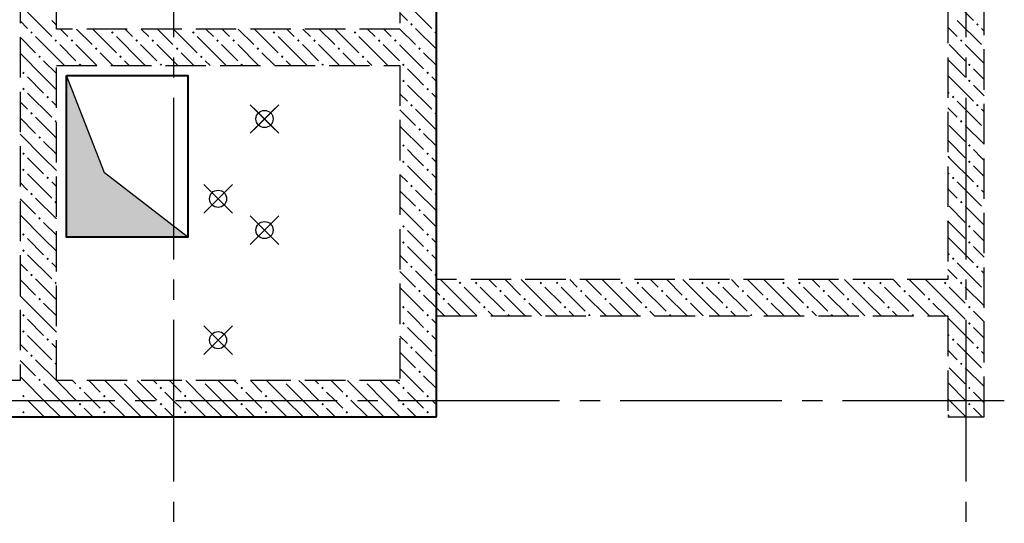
# Model space of a CAD drawing. Header units: millimetres. Extents: x 40580 to 1167576, y -220995 to 81020.
# Tile 79 of 256: x 329457 to 334328, y -111025 to -108532. Entities that reach past the tile are written whole.
import ezdxf

# ---------------------------------------------------------------- set-up
doc = ezdxf.new("R2010")
doc.units = ezdxf.units.MM
for name, pattern in [('______2', [270, 200, -70]), ('______5', [1100, 800, -100, 100, -100]), ('CENTER', [2, 1.25, -0.25, 0.25, -0.25])]:
    doc.linetypes.add(name, pattern=pattern)
doc.layers.add('ЖБ Стена верхний уровень', color=7, linetype='______2', true_color=0x656565)
for name, color, linetype, lineweight in [('ОСИ', 7, 'CENTER', 15), ('Основная', 7, 'Continuous', 40), ('Примечания', 7, 'Continuous', 13), ('Размерная линия_ общее', 7, 'Continuous', 25)]:
    doc.layers.add(name, color=color, linetype=linetype, lineweight=lineweight)
doc.layers.add('Тонкие', color=7, linetype='Continuous')
doc.layers.add('ФВ-2', color=7, linetype='Continuous')

msp = doc.modelspace()

# ---------------------------------------------------------------- hatches: boundary and pattern name
at = {"layer": 'ЖБ Стена верхний уровень', "linetype": 'Continuous', "lineweight": -3, "transparency": 33554687}
for points in [[(331388.7396241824, -108555.3073835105), (331395.239868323, -108548.8010358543), (331401.7462159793, -108555.3073835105), (331395.239868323, -108561.8076276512)], [(334188.7396241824, -108555.3073835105), (334195.2459718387, -108548.8010358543), (334201.7462159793, -108555.3073835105), (334195.2459718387, -108561.8076276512)], [(329508.7408448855, -108595.3098249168), (329515.2471925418, -108588.8034772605), (329521.7474366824, -108595.3098249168), (329515.2471925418, -108601.7978620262)], [(329628.7420655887, -108635.3000592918), (329635.2484132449, -108628.7998151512), (329638.2940675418, -108631.845469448), (329638.2940675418, -108638.7578928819), (329635.2484132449, -108641.806406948)], [(329638.2940675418, -108631.845469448), (329641.7486573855, -108635.3000592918), (329638.2940675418, -108638.7578928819)], [(329708.7408448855, -108635.3000592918), (329715.2471925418, -108628.7998151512), (329721.7474366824, -108635.3000592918), (329715.2471925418, -108641.806406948)], [(329908.7408448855, -108595.3098249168), (329915.2471925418, -108588.8034772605), (329921.7474366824, -108595.3098249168), (329915.2471925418, -108601.7978620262)], [(330028.7420655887, -108635.3000592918), (330035.2484132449, -108628.7998151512), (330041.7486573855, -108635.3000592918), (330035.2484132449, -108641.806406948)], [(330108.7408448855, -108635.3000592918), (330115.2471925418, -108628.7998151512), (330121.7474366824, -108635.3000592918), (330115.2471925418, -108641.806406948)], [(330308.7408448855, -108595.3098249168), (330315.2471925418, -108588.8034772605), (330321.7474366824, -108595.3098249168), (330315.2471925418, -108601.7978620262)], [(330428.7420655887, -108635.3000592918), (330435.2484132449, -108628.7998151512), (330441.7486573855, -108635.3000592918), (330435.2484132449, -108641.806406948)], [(330508.7408448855, -108635.3000592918), (330515.2471925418, -108628.7998151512), (330521.7474366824, -108635.3000592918), (330515.2471925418, -108641.806406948)], [(330708.7408448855, -108595.3098249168), (330715.2471925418, -108588.8034772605), (330721.7474366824, -108595.3098249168), (330715.2471925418, -108601.7978620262)], [(330828.7420655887, -108635.3000592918), (330835.2484132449, -108628.7998151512), (330841.7486573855, -108635.3000592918), (330835.2484132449, -108641.806406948)], [(330908.7408448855, -108635.3000592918), (330915.2471925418, -108628.7998151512), (330921.7474366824, -108635.3000592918), (330915.2471925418, -108641.806406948)], [(331108.7408448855, -108595.3098249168), (331115.2471925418, -108588.8034772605), (331121.7474366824, -108595.3098249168), (331115.2471925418, -108601.7978620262)], [(331228.7420655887, -108635.3000592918), (331235.2484132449, -108628.7998151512), (331241.7486573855, -108635.3000592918), (331235.2484132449, -108641.806406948)], [(331308.7408448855, -108635.3000592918), (331315.2471925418, -108628.7998151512), (331321.7474366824, -108635.3000592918), (331315.2471925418, -108641.806406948)], [(331508.7408448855, -108595.3098249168), (331515.2471925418, -108588.8034772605), (331518.2928468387, -108591.8519913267), (331518.2928468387, -108598.7579272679), (331515.2471925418, -108601.7978620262)], [(334108.7408448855, -108635.3000592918), (334115.2471925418, -108628.7998151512), (334121.7474366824, -108635.3000592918), (334115.2471925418, -108641.806406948)], [(329828.7420655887, -108675.3086042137), (329835.2484132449, -108668.8022565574), (329841.7486573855, -108675.3086042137), (329835.2484132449, -108681.8088483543)], [(330228.7420655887, -108675.3086042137), (330235.2484132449, -108668.8022565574), (330241.7486573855, -108675.3086042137), (330235.2484132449, -108681.8088483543)], [(330628.7420655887, -108675.3086042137), (330635.2484132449, -108668.8022565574), (330641.7486573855, -108675.3086042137), (330635.2484132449, -108681.8088483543)], [(331028.7420655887, -108675.3086042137), (331035.2484132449, -108668.8022565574), (331041.7486573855, -108675.3086042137), (331035.2484132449, -108681.8088483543)], [(331428.7420655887, -108675.3086042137), (331435.2484132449, -108668.8022565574), (331441.7486573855, -108675.3086042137), (331435.2484132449, -108681.8088483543)], [(329548.7493898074, -108715.2988385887), (329555.249633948, -108708.8108014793), (329561.7376710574, -108715.2988385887), (329555.249633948, -108721.8051862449)], [(329948.7493898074, -108715.2988385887), (329955.249633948, -108708.8108014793), (329961.7376710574, -108715.2988385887), (329955.249633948, -108721.8051862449)], [(330348.7493898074, -108715.2988385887), (330355.249633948, -108708.8108014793), (330361.7376710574, -108715.2988385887), (330355.249633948, -108721.8051862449)], [(330748.7493898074, -108715.2988385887), (330755.249633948, -108708.8108014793), (330761.7376710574, -108715.2988385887), (330755.249633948, -108721.8051862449)], [(331148.7493898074, -108715.2988385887), (331155.249633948, -108708.8108014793), (331161.743774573, -108715.2988385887), (331155.249633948, -108721.8051862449)], [(329748.7493898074, -108755.3073835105), (329755.249633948, -108748.8010358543), (329761.7376710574, -108755.3073835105), (329758.6124475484, -108758.4384870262), (329751.880493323, -108758.4384870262)], [(330148.7493898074, -108755.3073835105), (330155.249633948, -108748.8010358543), (330161.7376710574, -108755.3073835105), (330158.6124475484, -108758.4384870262), (330151.880493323, -108758.4384870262)], [(330548.7493898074, -108755.3073835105), (330555.249633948, -108748.8010358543), (330561.7376710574, -108755.3073835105), (330558.6124475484, -108758.4384870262), (330551.880493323, -108758.4384870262)], [(330948.7493898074, -108755.3073835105), (330955.249633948, -108748.8010358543), (330961.743774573, -108755.3073835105), (330958.6156110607, -108758.4384870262), (330951.880493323, -108758.4384870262)], [(331348.7493898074, -108755.3073835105), (331355.249633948, -108748.8010358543), (331361.743774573, -108755.3073835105), (331355.249633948, -108761.8076276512)], [(334148.7493898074, -108755.3073835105), (334155.249633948, -108748.8010358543), (334161.743774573, -108755.3073835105), (334155.249633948, -108761.8076276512)], [(329468.7506105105, -108795.3098249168), (329475.2386476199, -108788.8034772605), (329481.7449952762, -108795.3098249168), (329475.2386476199, -108801.7978620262)], [(331348.7493898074, -108835.3000592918), (331355.249633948, -108828.7998151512), (331361.743774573, -108835.3000592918), (331355.249633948, -108841.806406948)], [(331468.7506105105, -108795.3098249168), (331475.2386476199, -108788.8034772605), (331481.7449952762, -108795.3098249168), (331475.2386476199, -108801.7978620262)], [(334148.7493898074, -108835.3000592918), (334155.249633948, -108828.7998151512), (334161.743774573, -108835.3000592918), (334155.249633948, -108841.806406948)], [(329468.7506105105, -108875.3086042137), (329475.2386476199, -108868.8022565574), (329481.7449952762, -108875.3086042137), (329475.2386476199, -108881.8088483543)], [(331468.7506105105, -108875.3086042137), (331475.2386476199, -108868.8022565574), (331481.7449952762, -108875.3086042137), (331475.2386476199, -108881.8088483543)], [(329588.7396241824, -108915.2988385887), (329595.239868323, -108908.8108014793), (329601.7462159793, -108915.2988385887), (329595.239868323, -108921.8051862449)], [(334068.7384034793, -108915.2988385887), (334075.2386476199, -108908.8108014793), (334081.7449952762, -108915.2988385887), (334075.2386476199, -108921.8051862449)], [(331388.7396241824, -108955.3073835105), (331395.239868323, -108948.8010358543), (331401.7462159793, -108955.3073835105), (331395.239868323, -108961.8076276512)], [(334188.7396241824, -108955.3073835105), (334195.2459718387, -108948.8010358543), (334201.7462159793, -108955.3073835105), (334195.2459718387, -108961.8076276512)], [(329508.7408448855, -108995.3098249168), (329515.2471925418, -108988.8034772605), (329521.7474366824, -108995.3098249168), (329515.2471925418, -109001.7978620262)], [(331508.7408448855, -108995.3098249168), (331515.2471925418, -108988.8034772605), (331518.2928468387, -108991.8519913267), (331518.2928468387, -108998.7579272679), (331515.2471925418, -109001.7978620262)], [(329628.7420655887, -109035.3000592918), (329635.2484132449, -109028.7998151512), (329638.2940675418, -109031.845469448), (329638.2940675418, -109038.7578928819), (329635.2484132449, -109041.806406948)], [(331428.7420655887, -109075.3086042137), (331435.2484132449, -109068.8022565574), (331441.7486573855, -109075.3086042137), (331435.2484132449, -109081.8088483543)], [(334108.7408448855, -109035.3000592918), (334115.2471925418, -109028.7998151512), (334121.7474366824, -109035.3000592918), (334115.2471925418, -109041.806406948)], [(329548.7493898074, -109115.2988385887), (329555.249633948, -109108.8108014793), (329561.7376710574, -109115.2988385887), (329555.249633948, -109121.8051862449)], [(331348.7493898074, -109155.3073835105), (331355.249633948, -109148.8010358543), (331361.743774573, -109155.3073835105), (331355.249633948, -109161.8076276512)], [(334148.7493898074, -109155.3073835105), (334155.249633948, -109148.8010358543), (334161.743774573, -109155.3073835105), (334155.249633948, -109161.8076276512)], [(329468.7506105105, -109195.3098249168), (329475.2386476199, -109188.8034772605), (329481.7449952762, -109195.3098249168), (329475.2386476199, -109201.7978620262)], [(331468.7506105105, -109195.3098249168), (331475.2386476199, -109188.8034772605), (331481.7449952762, -109195.3098249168), (331475.2386476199, -109201.7978620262)], [(331348.7493898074, -109235.3000592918), (331355.249633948, -109228.7998151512), (331361.743774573, -109235.3000592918), (331355.249633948, -109241.806406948)], [(334148.7493898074, -109235.3000592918), (334155.249633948, -109228.7998151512), (334161.743774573, -109235.3000592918), (334155.249633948, -109241.806406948)], [(329468.7506105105, -109275.3086042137), (329475.2386476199, -109268.8022565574), (329481.7449952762, -109275.3086042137), (329475.2386476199, -109281.8088483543)], [(329588.7396241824, -109315.2988385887), (329595.239868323, -109308.8108014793), (329601.7462159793, -109315.2988385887), (329595.239868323, -109321.8051862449)], [(331468.7506105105, -109275.3086042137), (331475.2386476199, -109268.8022565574), (331481.7449952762, -109275.3086042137), (331475.2386476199, -109281.8088483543)], [(334068.7384034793, -109315.2988385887), (334075.2386476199, -109308.8108014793), (334081.7449952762, -109315.2988385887), (334075.2386476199, -109321.8051862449)], [(331388.7396241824, -109355.3073835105), (331395.239868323, -109348.8010358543), (331401.7462159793, -109355.3073835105), (331395.239868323, -109361.8076276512)], [(334188.7396241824, -109355.3073835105), (334195.2459718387, -109348.8010358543), (334201.7462159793, -109355.3073835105), (334195.2459718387, -109361.8076276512)], [(329508.7408448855, -109395.3098249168), (329515.2471925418, -109388.8034772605), (329521.7474366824, -109395.3098249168), (329515.2471925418, -109401.7978620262)], [(331508.7408448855, -109395.3098249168), (331515.2471925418, -109388.8034772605), (331518.2928468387, -109391.8519913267), (331518.2928468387, -109398.7579272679), (331515.2471925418, -109401.7978620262)], [(329628.7420655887, -109435.3000592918), (329635.2484132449, -109428.7998151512), (329638.2940675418, -109431.845469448), (329638.2940675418, -109438.7578928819), (329635.2484132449, -109441.806406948)], [(334108.7408448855, -109435.3000592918), (334115.2471925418, -109428.7998151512), (334121.7474366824, -109435.3000592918), (334115.2471925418, -109441.806406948)], [(329548.7493898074, -109515.2988385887), (329555.249633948, -109508.8108014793), (329561.7376710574, -109515.2988385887), (329555.249633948, -109521.8051862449)], [(331428.7420655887, -109475.3086042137), (331435.2484132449, -109468.8022565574), (331441.7486573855, -109475.3086042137), (331435.2484132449, -109481.8088483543)], [(331348.7493898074, -109555.3073835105), (331355.249633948, -109548.8010358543), (331361.743774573, -109555.3073835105), (331355.249633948, -109561.8076276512)], [(334148.7493898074, -109555.3073835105), (334155.249633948, -109548.8010358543), (334161.743774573, -109555.3073835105), (334155.249633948, -109561.8076276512)], [(329468.7506105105, -109595.3098249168), (329475.2386476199, -109588.8034772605), (329481.7449952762, -109595.3098249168), (329475.2386476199, -109601.7978620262)], [(331468.7506105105, -109595.3098249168), (331475.2386476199, -109588.8034772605), (331481.7449952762, -109595.3098249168), (331475.2386476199, -109601.7978620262)], [(331348.7493898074, -109635.3000592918), (331355.249633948, -109628.7998151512), (331361.743774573, -109635.3000592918), (331355.249633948, -109641.806406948)], [(334148.7493898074, -109635.3000592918), (334155.249633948, -109628.7998151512), (334161.743774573, -109635.3000592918), (334155.249633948, -109641.806406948)], [(329468.7506105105, -109675.3086042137), (329475.2386476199, -109668.8022565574), (329481.7449952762, -109675.3086042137), (329475.2386476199, -109681.8088483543)], [(331468.7506105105, -109675.3086042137), (331475.2386476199, -109668.8022565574), (331481.7449952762, -109675.3086042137), (331475.2386476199, -109681.8088483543)], [(329588.7396241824, -109715.2988385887), (329595.239868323, -109708.8108014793), (329601.7462159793, -109715.2988385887), (329595.239868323, -109721.8051862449)], [(331388.7396241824, -109755.3073835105), (331395.239868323, -109748.8010358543), (331401.7462159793, -109755.3073835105), (331395.239868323, -109761.8076276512)], [(334068.7384034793, -109715.2988385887), (334075.2386476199, -109708.8108014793), (334081.7449952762, -109715.2988385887), (334075.2386476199, -109721.8051862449)], [(334188.7396241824, -109755.3073835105), (334195.2459718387, -109748.8010358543), (334201.7462159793, -109755.3073835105), (334195.2459718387, -109761.8076276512)], [(329508.7408448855, -109795.3098249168), (329515.2471925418, -109788.8095807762), (329521.7474366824, -109795.3098249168), (329515.2471925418, -109801.7978620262)], [(331508.7408448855, -109795.3098249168), (331515.2471925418, -109788.8095807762), (331518.2928468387, -109791.855235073), (331518.2928468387, -109798.7579272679), (331515.2471925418, -109801.7978620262)], [(329628.7420655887, -109835.3000592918), (329635.2484132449, -109828.7998151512), (329638.2940675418, -109831.845469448), (329638.2940675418, -109838.7578928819), (329635.2484132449, -109841.806406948)], [(331628.7420655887, -109835.3000592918), (331635.2484132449, -109828.7998151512), (331641.7486573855, -109835.3000592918), (331635.2484132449, -109841.806406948)], [(331708.7408448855, -109835.3000592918), (331715.2471925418, -109828.7998151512), (331721.7474366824, -109835.3000592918), (331715.2471925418, -109841.806406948)], [(332028.7420655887, -109835.3000592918), (332035.2484132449, -109828.7998151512), (332041.7486573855, -109835.3000592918), (332035.2484132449, -109841.806406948)], [(332108.7408448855, -109835.3000592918), (332115.2471925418, -109828.7998151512), (332121.7474366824, -109835.3000592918), (332115.2471925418, -109841.806406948)], [(332428.7420655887, -109835.3000592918), (332435.2484132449, -109828.7998151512), (332441.7486573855, -109835.3000592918), (332435.2484132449, -109841.806406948)], [(332508.7408448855, -109835.3000592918), (332515.2471925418, -109828.7998151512), (332521.7474366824, -109835.3000592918), (332515.2471925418, -109841.806406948)], [(332828.7420655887, -109835.3000592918), (332835.2484132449, -109828.7998151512), (332841.7486573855, -109835.3000592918), (332835.2484132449, -109841.806406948)], [(332908.7408448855, -109835.3000592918), (332915.2471925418, -109828.7998151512), (332921.7474366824, -109835.3000592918), (332915.2471925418, -109841.806406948)], [(333228.7420655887, -109835.3000592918), (333235.2484132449, -109828.7998151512), (333241.7486573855, -109835.3000592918), (333235.2484132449, -109841.806406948)], [(333308.7408448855, -109835.3000592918), (333315.2471925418, -109828.7998151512), (333321.7474366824, -109835.3000592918), (333315.2471925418, -109841.806406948)], [(333628.7481691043, -109835.3000592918), (333635.2484132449, -109828.7998151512), (333641.7486573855, -109835.3000592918), (333635.2484132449, -109841.806406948)], [(333708.7408448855, -109835.3000592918), (333715.2471925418, -109828.7998151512), (333721.7474366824, -109835.3000592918), (333715.2471925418, -109841.806406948)], [(334028.7481691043, -109835.3000592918), (334035.2484132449, -109828.7998151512), (334041.7486573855, -109835.3000592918), (334035.2484132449, -109841.806406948)], [(334108.7408448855, -109835.3000592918), (334115.2471925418, -109828.7998151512), (334121.7474366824, -109835.3000592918), (334115.2471925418, -109841.806406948)], [(331428.7420655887, -109875.3086042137), (331435.2484132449, -109868.8022565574), (331441.7486573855, -109875.3086042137), (331435.2484132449, -109881.8088483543)], [(331828.7420655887, -109875.3086042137), (331835.2484132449, -109868.8022565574), (331841.7486573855, -109875.3086042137), (331835.2484132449, -109881.8088483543)], [(332228.7420655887, -109875.3086042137), (332235.2484132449, -109868.8022565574), (332241.7486573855, -109875.3086042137), (332235.2484132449, -109881.8088483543)], [(332628.7420655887, -109875.3086042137), (332635.2484132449, -109868.8022565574), (332641.7486573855, -109875.3086042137), (332635.2484132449, -109881.8088483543)], [(333028.7420655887, -109875.3086042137), (333035.2484132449, -109868.8022565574), (333041.7486573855, -109875.3086042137), (333035.2484132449, -109881.8088483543)], [(333428.7420655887, -109875.3086042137), (333435.2484132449, -109868.8022565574), (333441.7486573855, -109875.3086042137), (333435.2484132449, -109881.8088483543)], [(333828.7481691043, -109875.3086042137), (333835.2484132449, -109868.8022565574), (333841.7486573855, -109875.3086042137), (333835.2484132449, -109881.8088483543)], [(329548.7493898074, -109915.2988385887), (329555.249633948, -109908.8108014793), (329561.7376710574, -109915.2988385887), (329555.249633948, -109921.8051862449)], [(331348.7493898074, -109955.3073835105), (331355.249633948, -109948.8010358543), (331361.743774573, -109955.3073835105), (331355.249633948, -109961.8076276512)], [(331548.7493898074, -109915.2988385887), (331555.249633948, -109908.8108014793), (331561.743774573, -109915.2988385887), (331555.249633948, -109921.8051862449)], [(331748.7493898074, -109955.3073835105), (331755.249633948, -109948.8010358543), (331761.743774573, -109955.3073835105), (331755.249633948, -109961.8076276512)], [(331948.7493898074, -109915.2988385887), (331955.249633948, -109908.8108014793), (331961.743774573, -109915.2988385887), (331955.249633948, -109921.8051862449)], [(332148.7493898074, -109955.3073835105), (332155.249633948, -109948.8010358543), (332161.743774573, -109955.3073835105), (332155.249633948, -109961.8076276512)], [(332348.7493898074, -109915.2988385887), (332355.249633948, -109908.8108014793), (332361.743774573, -109915.2988385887), (332355.249633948, -109921.8051862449)], [(332548.7493898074, -109955.3073835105), (332555.249633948, -109948.8010358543), (332561.743774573, -109955.3073835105), (332555.249633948, -109961.8076276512)], [(332748.7493898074, -109915.2988385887), (332755.249633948, -109908.8108014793), (332761.743774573, -109915.2988385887), (332755.249633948, -109921.8051862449)], [(332948.7493898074, -109955.3073835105), (332955.249633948, -109948.8010358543), (332961.743774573, -109955.3073835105), (332955.249633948, -109961.8076276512)], [(333148.7493898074, -109915.2988385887), (333155.249633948, -109908.8108014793), (333161.743774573, -109915.2988385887), (333155.249633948, -109921.8051862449)], [(333348.7493898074, -109955.3073835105), (333355.249633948, -109948.8010358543), (333361.743774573, -109955.3073835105), (333355.249633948, -109961.8076276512)], [(333548.7493898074, -109915.2988385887), (333555.249633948, -109908.8108014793), (333561.743774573, -109915.2988385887), (333555.249633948, -109921.8051862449)], [(333748.7493898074, -109955.3073835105), (333755.249633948, -109948.8010358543), (333761.743774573, -109955.3073835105), (333755.249633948, -109961.8076276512)], [(333948.7493898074, -109915.2988385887), (333955.249633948, -109908.8108014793), (333961.743774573, -109915.2988385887), (333955.249633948, -109921.8051862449)], [(334148.7493898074, -109955.3073835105), (334155.249633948, -109948.8010358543), (334161.743774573, -109955.3073835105), (334155.249633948, -109961.8076276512)], [(329468.7506105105, -109995.3098249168), (329475.2386476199, -109988.8095807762), (329481.7449952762, -109995.3098249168), (329475.2386476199, -110001.7978620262)], [(331468.7506105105, -109995.3098249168), (331475.2386476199, -109988.8095807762), (331481.7449952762, -109995.3098249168), (331475.2386476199, -110001.7978620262)], [(331868.7506105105, -109995.3098249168), (331875.2386476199, -109988.8095807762), (331881.7449952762, -109995.3098249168), (331878.605055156, -109998.4409284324), (331871.8817140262, -109998.4409284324)], [(332268.7506105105, -109995.3098249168), (332275.2386476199, -109988.8095807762), (332281.7449952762, -109995.3098249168), (332278.605055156, -109998.4409284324), (332271.8817140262, -109998.4409284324)], [(332668.7506105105, -109995.3098249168), (332675.2386476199, -109988.8095807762), (332681.7449952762, -109995.3098249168), (332678.605055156, -109998.4409284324), (332671.8817140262, -109998.4409284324)], [(333068.7506105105, -109995.3098249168), (333075.2386476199, -109988.8095807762), (333081.7449952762, -109995.3098249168), (333078.605055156, -109998.4409284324), (333071.8817140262, -109998.4409284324)], [(333468.7506105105, -109995.3098249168), (333475.2386476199, -109988.8095807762), (333481.7449952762, -109995.3098249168), (333478.605055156, -109998.4409284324), (333471.8817140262, -109998.4409284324)], [(333868.7506105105, -109995.3098249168), (333875.2386476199, -109988.8095807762), (333881.7449952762, -109995.3098249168), (333878.605055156, -109998.4409284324), (333871.8817140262, -109998.4409284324)], [(331348.7493898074, -110035.3000592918), (331355.249633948, -110028.7998151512), (331361.743774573, -110035.3000592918), (331355.249633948, -110041.806406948)], [(334148.7493898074, -110035.3000592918), (334155.249633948, -110028.7998151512), (334161.743774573, -110035.3000592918), (334155.249633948, -110041.806406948)], [(329468.7506105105, -110075.3086042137), (329475.2386476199, -110068.8022565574), (329481.7449952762, -110075.3086042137), (329475.2386476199, -110081.8088483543)], [(331468.7506105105, -110075.3086042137), (331475.2386476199, -110068.8022565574), (331481.7449952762, -110075.3086042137), (331475.2386476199, -110081.8088483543)], [(329588.7396241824, -110115.2988385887), (329595.239868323, -110108.8108014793), (329601.7462159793, -110115.2988385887), (329595.239868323, -110121.8051862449)], [(334068.7384034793, -110115.2988385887), (334075.2386476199, -110108.8108014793), (334081.7449952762, -110115.2988385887), (334075.2386476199, -110121.8051862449)], [(329508.7408448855, -110195.3098249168), (329515.2471925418, -110188.8095807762), (329521.7474366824, -110195.3098249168), (329515.2471925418, -110201.7978620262)], [(331388.7396241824, -110155.3073835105), (331395.239868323, -110148.8010358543), (331401.7462159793, -110155.3073835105), (331395.239868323, -110161.8076276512)], [(331508.7408448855, -110195.3098249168), (331515.2471925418, -110188.8095807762), (331518.2928468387, -110191.855235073), (331518.2928468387, -110198.7579272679), (331515.2471925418, -110201.7978620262)], [(334188.7396241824, -110155.3073835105), (334195.2459718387, -110148.8010358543), (334201.7462159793, -110155.3073835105), (334195.2459718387, -110161.8076276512)], [(329628.7420655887, -110235.3000592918), (329635.2484132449, -110228.7998151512), (329638.2940675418, -110231.845469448), (329638.2940675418, -110238.7578928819), (329635.2484132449, -110241.806406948)], [(334108.7408448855, -110235.3000592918), (334115.2471925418, -110228.7998151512), (334121.7474366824, -110235.3000592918), (334115.2471925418, -110241.806406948)], [(331428.7420655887, -110275.3086042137), (331435.2484132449, -110268.8022565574), (331441.7486573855, -110275.3086042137), (331435.2484132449, -110281.8088483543)], [(329548.7493898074, -110315.2988385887), (329555.249633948, -110308.8108014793), (329561.7376710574, -110315.2988385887), (329558.6032066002, -110318.4421491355), (329551.8897516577, -110318.4421491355)], [(329558.6032066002, -110318.4421491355), (329555.249633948, -110321.8051862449), (329551.8897516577, -110318.4421491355)], [(329958.6032066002, -110318.4421491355), (329955.249633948, -110321.8051862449), (329951.8897516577, -110318.4421491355)], [(330358.6032066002, -110318.4421491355), (330355.249633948, -110321.8051862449), (330351.8897516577, -110318.4421491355)], [(330758.6032066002, -110318.4421491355), (330755.249633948, -110321.8051862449), (330751.8897516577, -110318.4421491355)], [(331158.6063614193, -110318.4421491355), (331155.249633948, -110321.8051862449), (331151.8897516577, -110318.4421491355)], [(329748.7493898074, -110355.3073835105), (329755.249633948, -110348.8010358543), (329761.7376710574, -110355.3073835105), (329755.249633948, -110361.8076276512)], [(330148.7493898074, -110355.3073835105), (330155.249633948, -110348.8010358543), (330161.7376710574, -110355.3073835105), (330155.249633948, -110361.8076276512)], [(330548.7493898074, -110355.3073835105), (330555.249633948, -110348.8010358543), (330561.7376710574, -110355.3073835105), (330555.249633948, -110361.8076276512)], [(330948.7493898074, -110355.3073835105), (330955.249633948, -110348.8010358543), (330961.743774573, -110355.3073835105), (330955.249633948, -110361.8076276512)], [(331348.7493898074, -110355.3073835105), (331355.249633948, -110348.8010358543), (331361.743774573, -110355.3073835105), (331355.249633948, -110361.8076276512)], [(334148.7493898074, -110355.3073835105), (334155.249633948, -110348.8010358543), (334161.743774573, -110355.3073835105), (334155.249633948, -110361.8076276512)], [(329468.7506105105, -110395.3098249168), (329475.2386476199, -110388.8095807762), (329481.7449952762, -110395.3098249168), (329475.2386476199, -110401.7978620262)], [(329748.7493898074, -110435.3000592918), (329755.249633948, -110428.7998151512), (329761.7376710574, -110435.3000592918), (329755.249633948, -110441.806406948)], [(329868.7506105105, -110395.3098249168), (329875.2386476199, -110388.8095807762), (329881.7449952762, -110395.3098249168), (329875.2386476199, -110401.7978620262)], [(330148.7493898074, -110435.3000592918), (330155.249633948, -110428.7998151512), (330161.7376710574, -110435.3000592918), (330155.249633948, -110441.806406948)], [(330268.7506105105, -110395.3098249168), (330275.2386476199, -110388.8095807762), (330281.7449952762, -110395.3098249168), (330275.2386476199, -110401.7978620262)], [(330548.7493898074, -110435.3000592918), (330555.249633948, -110428.7998151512), (330561.7376710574, -110435.3000592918), (330555.249633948, -110441.806406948)], [(330668.7506105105, -110395.3098249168), (330675.2386476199, -110388.8095807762), (330681.7449952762, -110395.3098249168), (330675.2386476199, -110401.7978620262)], [(330948.7493898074, -110435.3000592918), (330955.249633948, -110428.7998151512), (330961.743774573, -110435.3000592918), (330955.249633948, -110441.806406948)], [(331068.7506105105, -110395.3098249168), (331075.2386476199, -110388.8095807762), (331081.7449952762, -110395.3098249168), (331075.2386476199, -110401.7978620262)], [(331348.7493898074, -110435.3000592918), (331355.249633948, -110428.7998151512), (331361.743774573, -110435.3000592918), (331355.249633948, -110441.806406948)], [(331468.7506105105, -110395.3098249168), (331475.2386476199, -110388.8095807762), (331481.7449952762, -110395.3098249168), (331475.2386476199, -110401.7978620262)], [(334148.7493898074, -110435.3000592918), (334155.249633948, -110428.7998151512), (334161.743774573, -110435.3000592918), (334155.249633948, -110441.806406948)], [(329468.7506105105, -110475.3086042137), (329475.2386476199, -110468.8022565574), (329481.7449952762, -110475.3086042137), (329475.2386476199, -110481.8088483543)], [(329868.7506105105, -110475.3086042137), (329875.2386476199, -110468.8022565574), (329881.7449952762, -110475.3086042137), (329875.2386476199, -110481.8088483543)], [(330268.7506105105, -110475.3086042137), (330275.2386476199, -110468.8022565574), (330281.7449952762, -110475.3086042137), (330275.2386476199, -110481.8088483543)], [(330668.7506105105, -110475.3086042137), (330675.2386476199, -110468.8022565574), (330681.7449952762, -110475.3086042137), (330675.2386476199, -110481.8088483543)], [(331068.7506105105, -110475.3086042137), (331075.2386476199, -110468.8022565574), (331081.7449952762, -110475.3086042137), (331075.2386476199, -110481.8088483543)], [(331468.7506105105, -110475.3086042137), (331475.2386476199, -110468.8022565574), (331481.7449952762, -110475.3086042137), (331475.2386476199, -110481.8088483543)]]:
    msp.add_hatch(color=7, dxfattribs=at).paths.add_polyline_path(points, flags=16)
at = {"layer": 'ФВ-2'}
h = msp.add_hatch(color=256, dxfattribs=at)
h.dxf.hatch_style = 1
h.paths.add_polyline_path([(329708.3013917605, -108859.655431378), (329708.3013917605, -109608.4384870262), (330288.2940675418, -109608.4384870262), (329876.4266056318, -109290.0408056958)])
h.paths.add_polyline_path([(329688.2940675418, -109608.4384870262), (329708.3013917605, -109608.4384870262), (329708.3013917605, -108859.655431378), (329688.2940675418, -108808.4384870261)])

# ---------------------------------------------------------------- linework, layer by layer
for centre in [(330668.2940675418, -109023.4421491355), (330438.2940675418, -109418.4421491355), (330668.2940675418, -109573.4421491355), (330438.2940675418, -110118.3782431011)]:
    msp.add_circle(centre, 42.45505634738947)
at = {"layer": 'ЖБ Стена верхний уровень', "color": 251, "linetype": '______2', "lineweight": -3, "true_color": 0x656565, "transparency": 33554687}
for p, q in [((331518.2928468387, -109818.4421491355), (331518.2928468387, -104668.4421491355)), ((334048.2916261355, -104668.4421491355), (334048.2916261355, -109818.4421491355)), ((334228.2904054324, -110498.4409284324), (334228.2904054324, -104668.4421491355)), ((329458.2952882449, -105918.4421491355), (329458.2952882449, -110318.4421491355)), ((329638.2940675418, -108578.4397077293), (329638.2940675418, -105918.4421491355)), ((331338.2940675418, -105918.4421491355), (331338.2940675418, -108578.4397077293)), ((331338.2940675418, -108578.4397077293), (329638.2940675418, -108578.4397077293)), ((329638.2940675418, -110318.4421491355), (329638.2940675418, -108758.4384870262)), ((329638.2940675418, -108758.4384870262), (331338.2940675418, -108758.4384870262)), ((331338.2940675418, -108758.4384870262), (331338.2940675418, -110318.4421491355)), ((334048.2916261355, -109818.4421491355), (331518.2928468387, -109818.4421491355)), ((331518.2928468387, -110498.4409284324), (331518.2928468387, -109998.4409284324)), ((331518.2928468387, -109998.4409284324), (334048.2916261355, -109998.4409284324)), ((334048.2916261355, -109998.4409284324), (334048.2916261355, -110498.4409284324)), ((329458.2952882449, -110318.4421491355), (326388.2879640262, -110318.4421491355)), ((331338.2940675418, -110318.4421491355), (329638.2940675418, -110318.4421491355)), ((326388.2879640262, -110498.4409284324), (329458.2952882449, -110498.4409284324)), ((329458.2952882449, -110498.4409284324), (329638.2940675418, -110498.4409284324)), ((329638.2940675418, -110498.4409284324), (331338.2940675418, -110498.4409284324)), ((331338.2940675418, -110498.4409284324), (331518.2928468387, -110498.4409284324)), ((334048.2916261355, -110498.4409284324), (334228.2904054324, -110498.4409284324))]:
    msp.add_line(p, q, dxfattribs=at)
at = {"layer": 'ЖБ Стена верхний уровень', "color": 9, "linetype": 'Continuous', "lineweight": -3, "true_color": 0xc7c7c7, "transparency": 33554687}
for p, q in [((334055.249633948, -108415.2988385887), (334175.2386476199, -108535.3000592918)), ((331375.2386476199, -108455.3073835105), (331495.239868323, -108575.3086042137)), ((329495.239868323, -108495.3098249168), (329615.2471925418, -108615.2988385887)), ((329638.2940675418, -108558.3504507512), (329615.2471925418, -108535.3000592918)), ((331338.2940675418, -108498.3517206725), (331375.2386476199, -108535.3000592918)), ((334095.2459718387, -108535.3000592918), (334215.2471925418, -108655.3073835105)), ((329458.2952882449, -108538.3640241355), (329495.239868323, -108575.3086042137)), ((329695.239868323, -108615.2988385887), (329658.3807374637, -108578.4397077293)), ((329738.3795167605, -108578.4397077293), (329815.2471925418, -108655.3073835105)), ((329818.3782960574, -108578.4397077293), (329935.2484132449, -108695.3098249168)), ((329978.3824369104, -108578.4397077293), (330015.2471925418, -108615.2988385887)), ((330095.239868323, -108615.2988385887), (330058.3807374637, -108578.4397077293)), ((330138.3795167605, -108578.4397077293), (330215.2471925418, -108655.3073835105)), ((330218.3782960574, -108578.4397077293), (330335.2484132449, -108695.3098249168)), ((330378.3824369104, -108578.4397077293), (330415.2471925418, -108615.2988385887)), ((330495.239868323, -108615.2988385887), (330458.3807374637, -108578.4397077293)), ((330538.3795167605, -108578.4397077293), (330615.2471925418, -108655.3073835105)), ((330618.3782960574, -108578.4397077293), (330735.2484132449, -108695.3098249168)), ((330778.3824369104, -108578.4397077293), (330815.2471925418, -108615.2988385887)), ((330895.239868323, -108615.2988385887), (330858.3807374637, -108578.4397077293)), ((330938.3795167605, -108578.4397077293), (331015.2471925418, -108655.3073835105)), ((331018.3782960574, -108578.4397077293), (331135.2484132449, -108695.3098249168)), ((331178.3824369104, -108578.4397077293), (331215.2471925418, -108615.2988385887)), ((331295.239868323, -108615.2988385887), (331258.3807374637, -108578.4397077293)), ((331338.2940675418, -108578.3542585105), (331415.2471925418, -108655.3073835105)), ((331415.2471925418, -108575.3086042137), (331518.2928468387, -108678.3542585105)), ((334055.249633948, -108575.3086042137), (334048.2916261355, -108568.3495347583)), ((334095.2459718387, -108615.2988385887), (334055.249633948, -108575.3086042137)), ((334215.2471925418, -108575.3086042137), (334228.2904054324, -108588.3518171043)), ((329458.2952882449, -108618.3566999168), (329535.2484132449, -108695.3098249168)), ((329638.2940675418, -108718.3444928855), (329535.2484132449, -108615.2988385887)), ((330055.249633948, -108735.3000592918), (329935.2484132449, -108615.2988385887)), ((330455.249633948, -108735.3000592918), (330335.2484132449, -108615.2988385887)), ((330855.249633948, -108735.3000592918), (330735.2484132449, -108615.2988385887)), ((331255.249633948, -108735.3000592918), (331135.2484132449, -108615.2988385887)), ((329655.249633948, -108655.3073835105), (329735.2484132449, -108735.3000592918)), ((329735.2484132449, -108655.3073835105), (329838.3795167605, -108758.4384870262)), ((330055.249633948, -108655.3073835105), (330135.2484132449, -108735.3000592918)), ((330135.2484132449, -108655.3073835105), (330238.3795167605, -108758.4384870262)), ((330455.249633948, -108655.3073835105), (330535.2484132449, -108735.3000592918)), ((330535.2484132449, -108655.3073835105), (330638.3795167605, -108758.4384870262)), ((330855.249633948, -108655.3073835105), (330935.2484132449, -108735.3000592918)), ((330935.2484132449, -108655.3073835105), (331038.3795167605, -108758.4384870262)), ((331255.249633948, -108655.3073835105), (331335.2484132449, -108735.3000592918)), ((331335.2484132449, -108655.3073835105), (331338.2940675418, -108658.3530378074)), ((331338.2940675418, -108658.3530378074), (331455.249633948, -108775.3086042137)), ((334055.249633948, -108655.3073835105), (334135.2484132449, -108735.3000592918)), ((334135.2484132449, -108655.3073835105), (334228.2904054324, -108748.349375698)), ((329575.2386476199, -108815.2988385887), (329458.2952882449, -108698.3554792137)), ((329655.249633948, -108735.3000592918), (329638.2940675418, -108718.3444928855)), ((329918.3782960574, -108758.4384870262), (329855.249633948, -108695.3098249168)), ((330318.3782960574, -108758.4384870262), (330255.249633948, -108695.3098249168)), ((330718.3782960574, -108758.4384870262), (330655.249633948, -108695.3098249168)), ((331118.3782960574, -108758.4384870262), (331055.249633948, -108695.3098249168)), ((331518.2928468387, -108758.3530378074), (331455.249633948, -108695.3098249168)), ((334055.249633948, -108735.3000592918), (334048.2916261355, -108728.3420514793)), ((329575.2386476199, -108735.3000592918), (329638.2940675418, -108798.3458590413)), ((329655.249633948, -108735.3000592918), (329678.3880616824, -108758.4384870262)), ((329975.2386476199, -108735.3000592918), (329998.380606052, -108758.4384870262)), ((330055.249633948, -108735.3000592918), (330078.3880616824, -108758.4384870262)), ((330375.2386476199, -108735.3000592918), (330398.380606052, -108758.4384870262)), ((330455.249633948, -108735.3000592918), (330478.3880616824, -108758.4384870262)), ((330775.2386476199, -108735.3000592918), (330798.380606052, -108758.4384870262)), ((330855.249633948, -108735.3000592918), (330878.3880616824, -108758.4384870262)), ((331175.2386476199, -108735.3000592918), (331198.380606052, -108758.4384870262)), ((331255.249633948, -108735.3000592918), (331278.3880616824, -108758.4384870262)), ((331415.2471925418, -108815.2988385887), (331375.2386476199, -108775.3086042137)), ((334055.249633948, -108735.3000592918), (334135.2484132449, -108815.2988385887)), ((334215.2471925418, -108815.2988385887), (334175.2386476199, -108775.3086042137)), ((329495.239868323, -108815.2988385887), (329575.2386476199, -108895.3098249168)), ((329575.2386476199, -108815.2988385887), (329638.2940675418, -108878.3542585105)), ((331455.249633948, -108855.3073835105), (331415.2471925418, -108815.2988385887)), ((331495.239868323, -108815.2988385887), (331518.2928468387, -108838.3553347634)), ((334048.2916261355, -108808.3418923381), (334055.249633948, -108815.2988385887)), ((334055.249633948, -108815.2988385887), (334175.2386476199, -108935.3000592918)), ((334228.2904054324, -108828.3440415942), (334215.2471925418, -108815.2988385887)), ((331375.2386476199, -108855.3073835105), (331495.239868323, -108975.3086042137)), ((334175.2386476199, -108855.3073835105), (334228.2904054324, -108908.3564431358)), ((329495.239868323, -108895.3098249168), (329615.2471925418, -109015.2988385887)), ((331338.2940675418, -108898.3517206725), (331375.2386476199, -108935.3000592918)), ((331495.239868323, -108895.3098249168), (331518.2928468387, -108918.3592860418)), ((334048.2916261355, -108888.3518171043), (334055.249633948, -108895.3098249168)), ((329458.2952882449, -108938.3640241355), (329495.239868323, -108975.3086042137)), ((329638.2940675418, -108958.3504507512), (329615.2471925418, -108935.3000592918)), ((331415.2471925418, -108975.3086042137), (331518.2928468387, -109078.3542585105)), ((334055.249633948, -108975.3086042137), (334048.2916261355, -108968.3495347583)), ((334095.2459718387, -109015.2988385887), (334055.249633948, -108975.3086042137)), ((334095.2459718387, -108935.3000592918), (334215.2471925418, -109055.3073835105)), ((334215.2471925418, -108975.3086042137), (334228.2904054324, -108988.3518171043)), ((329458.2952882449, -109018.3566999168), (329535.2484132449, -109095.3098249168)), ((329638.2940675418, -109118.3444928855), (329535.2484132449, -109015.2988385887)), ((331338.2940675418, -108978.3542585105), (331415.2471925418, -109055.3073835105)), ((331338.2940675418, -109058.3530378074), (331455.249633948, -109175.3086042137)), ((334055.249633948, -109055.3073835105), (334135.2484132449, -109135.3000592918)), ((334135.2484132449, -109055.3073835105), (334228.2904054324, -109148.349375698)), ((329575.2386476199, -109215.2988385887), (329458.2952882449, -109098.3554792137)), ((331518.2928468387, -109158.3530378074), (331455.249633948, -109095.3098249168)), ((329575.2386476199, -109135.3000592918), (329638.2940675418, -109198.3458590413)), ((334055.249633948, -109135.3000592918), (334048.2916261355, -109128.3420514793)), ((334055.249633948, -109135.3000592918), (334135.2484132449, -109215.2988385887)), ((329495.239868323, -109215.2988385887), (329575.2386476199, -109295.3098249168)), ((329575.2386476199, -109215.2988385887), (329638.2940675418, -109278.3542585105)), ((331415.2471925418, -109215.2988385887), (331375.2386476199, -109175.3086042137)), ((331455.249633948, -109255.3073835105), (331415.2471925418, -109215.2988385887)), ((331495.239868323, -109215.2988385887), (331518.2928468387, -109238.3553347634)), ((334048.2916261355, -109208.3418923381), (334055.249633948, -109215.2988385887)), ((334055.249633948, -109215.2988385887), (334175.2386476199, -109335.3000592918)), ((334215.2471925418, -109215.2988385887), (334175.2386476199, -109175.3086042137)), ((334228.2904054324, -109228.3440415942), (334215.2471925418, -109215.2988385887)), ((331375.2386476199, -109255.3073835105), (331495.239868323, -109375.3086042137)), ((334175.2386476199, -109255.3073835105), (334228.2904054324, -109308.3564431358)), ((329495.239868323, -109295.3098249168), (329615.2471925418, -109415.2988385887)), ((331338.2940675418, -109298.3517206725), (331375.2386476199, -109335.3000592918)), ((331495.239868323, -109295.3098249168), (331518.2928468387, -109318.3592860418)), ((334048.2916261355, -109288.3518171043), (334055.249633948, -109295.3098249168)), ((329458.2952882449, -109338.3640241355), (329495.239868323, -109375.3086042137)), ((329638.2940675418, -109358.3504507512), (329615.2471925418, -109335.3000592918)), ((334095.2459718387, -109335.3000592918), (334215.2471925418, -109455.3073835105)), ((331338.2940675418, -109378.3542585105), (331415.2471925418, -109455.3073835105)), ((331415.2471925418, -109375.3086042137), (331518.2928468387, -109478.3542585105)), ((334055.249633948, -109375.3086042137), (334048.2916261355, -109368.3495347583)), ((334095.2459718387, -109415.2988385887), (334055.249633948, -109375.3086042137)), ((334215.2471925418, -109375.3086042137), (334228.2904054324, -109388.3518171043)), ((329458.2952882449, -109418.3566999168), (329535.2484132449, -109495.3098249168)), ((329638.2940675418, -109518.3444928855), (329535.2484132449, -109415.2988385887)), ((331338.2940675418, -109458.3530378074), (331455.249633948, -109575.3086042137)), ((334055.249633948, -109455.3073835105), (334135.2484132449, -109535.3000592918)), ((334135.2484132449, -109455.3073835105), (334228.2904054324, -109548.349375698)), ((329575.2386476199, -109615.2988385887), (329458.2952882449, -109498.3554792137)), ((331518.2928468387, -109558.3530378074), (331455.249633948, -109495.3098249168)), ((329575.2386476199, -109535.3000592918), (329638.2940675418, -109598.3458590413)), ((334055.249633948, -109535.3000592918), (334048.2916261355, -109528.3420514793)), ((334055.249633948, -109535.3000592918), (334135.2484132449, -109615.2988385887)), ((331415.2471925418, -109615.2988385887), (331375.2386476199, -109575.3086042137)), ((334048.2916261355, -109608.3418923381), (334055.249633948, -109615.2988385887)), ((334215.2471925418, -109615.2988385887), (334175.2386476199, -109575.3086042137)), ((329495.239868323, -109615.2988385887), (329575.2386476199, -109695.3098249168)), ((329575.2386476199, -109615.2988385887), (329638.2940675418, -109678.3542585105)), ((331375.2386476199, -109655.3073835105), (331495.239868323, -109775.3086042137)), ((331455.249633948, -109655.3073835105), (331415.2471925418, -109615.2988385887)), ((331495.239868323, -109615.2988385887), (331518.2928468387, -109638.3553347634)), ((334055.249633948, -109615.2988385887), (334175.2386476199, -109735.3000592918)), ((334175.2386476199, -109655.3073835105), (334228.2904054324, -109708.3564431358)), ((334228.2904054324, -109628.3440415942), (334215.2471925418, -109615.2988385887)), ((329495.239868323, -109695.3098249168), (329615.2471925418, -109815.2988385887)), ((331338.2940675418, -109698.3517206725), (331375.2386476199, -109735.3000592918)), ((331495.239868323, -109695.3098249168), (331518.2928468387, -109718.3592860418)), ((334048.2916261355, -109688.3518171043), (334055.249633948, -109695.3098249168)), ((329458.2952882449, -109738.3640241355), (329495.239868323, -109775.3086042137)), ((329638.2940675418, -109758.3504507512), (329615.2471925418, -109735.3000592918)), ((334095.2459718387, -109735.3000592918), (334215.2471925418, -109855.3073835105)), ((331338.2940675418, -109778.3542585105), (331415.2471925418, -109855.3073835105)), ((331415.2471925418, -109775.3086042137), (331518.2928468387, -109878.3542585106)), ((334055.249633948, -109775.3086042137), (334048.2916261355, -109768.3495347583)), ((334095.2459718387, -109815.2988385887), (334055.249633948, -109775.3086042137)), ((334215.2471925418, -109775.3086042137), (334228.2904054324, -109788.3518171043)), ((329458.2952882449, -109818.3566999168), (329535.2484132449, -109895.3098249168)), ((329638.2940675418, -109918.3444928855), (329535.2484132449, -109815.2988385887)), ((331655.249633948, -109935.3000592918), (331538.3917237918, -109818.4421491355)), ((331778.3819581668, -109818.4421491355), (331815.2471925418, -109855.3073835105)), ((331858.3807374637, -109818.4421491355), (331935.2484132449, -109895.3098249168)), ((332055.249633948, -109935.3000592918), (331938.3917237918, -109818.4421491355)), ((332178.3819581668, -109818.4421491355), (332215.2471925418, -109855.3073835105)), ((332258.3807374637, -109818.4421491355), (332335.2484132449, -109895.3098249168)), ((332455.249633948, -109935.3000592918), (332338.3917237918, -109818.4421491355)), ((332578.3838331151, -109818.4421491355), (332615.2471925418, -109855.3073835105)), ((332658.3807374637, -109818.4421491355), (332735.2484132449, -109895.3098249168)), ((332855.249633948, -109935.3000592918), (332738.3917237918, -109818.4421491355)), ((332978.3838331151, -109818.4421491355), (333015.2471925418, -109855.3073835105)), ((333058.3807374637, -109818.4421491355), (333135.2484132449, -109895.3098249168)), ((333255.249633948, -109935.3000592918), (333138.3917237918, -109818.4421491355)), ((333378.3838331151, -109818.4421491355), (333415.2471925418, -109855.3073835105)), ((333458.3807374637, -109818.4421491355), (333535.2484132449, -109895.3098249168)), ((333655.249633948, -109935.3000592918), (333538.3917237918, -109818.4421491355)), ((333778.3838331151, -109818.4421491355), (333815.2471925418, -109855.3073835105)), ((333858.3807374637, -109818.4421491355), (333935.2484132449, -109895.3098249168)), ((334048.2916261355, -109928.3420514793), (333938.3917237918, -109818.4421491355)), ((329575.2386476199, -110015.2988385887), (329458.2952882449, -109898.3554792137)), ((331338.2940675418, -109858.3530378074), (331455.249633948, -109975.3086042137)), ((331518.2928468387, -109958.3530378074), (331455.249633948, -109895.3098249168)), ((331518.2928468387, -109878.3542585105), (331535.2484132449, -109895.3098249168)), ((331655.249633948, -109855.3073835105), (331735.2484132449, -109935.3000592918)), ((331735.2484132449, -109855.3073835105), (331855.249633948, -109975.3086042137)), ((331958.3807374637, -109998.4409284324), (331855.249633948, -109895.3098249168)), ((332055.249633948, -109855.3073835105), (332135.2484132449, -109935.3000592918)), ((332135.2484132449, -109855.3073835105), (332255.249633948, -109975.3086042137)), ((332358.3807374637, -109998.4409284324), (332255.249633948, -109895.3098249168)), ((332455.249633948, -109855.3073835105), (332535.2484132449, -109935.3000592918)), ((332535.2484132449, -109855.3073835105), (332655.249633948, -109975.3086042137)), ((332758.3807374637, -109998.4409284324), (332655.249633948, -109895.3098249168)), ((332855.249633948, -109855.3073835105), (332935.2484132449, -109935.3000592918)), ((332935.2484132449, -109855.3073835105), (333055.249633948, -109975.3086042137)), ((333158.3807374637, -109998.4409284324), (333055.249633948, -109895.3098249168)), ((333255.249633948, -109855.3073835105), (333335.2484132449, -109935.3000592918)), ((333335.2484132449, -109855.3073835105), (333455.249633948, -109975.3086042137)), ((333558.3807374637, -109998.4409284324), (333455.249633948, -109895.3098249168)), ((333655.249633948, -109855.3073835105), (333735.2484132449, -109935.3000592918)), ((333735.2484132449, -109855.3073835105), (333855.249633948, -109975.3086042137)), ((333958.3807374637, -109998.4409284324), (333855.249633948, -109895.3098249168)), ((334055.249633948, -109855.3073835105), (334135.2484132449, -109935.3000592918)), ((334135.2484132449, -109855.3073835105), (334228.2904054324, -109948.349375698)), ((329575.2386476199, -109935.3000592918), (329638.2940675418, -109998.3458590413)), ((331575.2386476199, -109935.3000592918), (331638.3891514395, -109998.4409284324)), ((331655.249633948, -109935.3000592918), (331718.3905030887, -109998.4409284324)), ((331975.2386476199, -109935.3000592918), (332038.3891514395, -109998.4409284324)), ((332055.249633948, -109935.3000592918), (332118.3905030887, -109998.4409284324)), ((332375.2386476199, -109935.3000592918), (332438.3891514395, -109998.4409284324)), ((332455.249633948, -109935.3000592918), (332518.3905030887, -109998.4409284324)), ((332775.2386476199, -109935.3000592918), (332838.3891514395, -109998.4409284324)), ((332855.249633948, -109935.3000592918), (332918.3905030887, -109998.4409284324)), ((333175.2386476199, -109935.3000592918), (333238.3891514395, -109998.4409284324)), ((333255.249633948, -109935.3000592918), (333318.3905030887, -109998.4409284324)), ((333575.2386476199, -109935.3000592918), (333638.3891514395, -109998.4409284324)), ((333655.249633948, -109935.3000592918), (333718.3905030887, -109998.4409284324)), ((333975.2386476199, -109935.3000592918), (334038.3891514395, -109998.4409284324)), ((334055.249633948, -109935.3000592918), (334048.2916261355, -109928.3420514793)), ((334055.249633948, -109935.3000592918), (334135.2484132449, -110015.2988385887)), ((331415.2471925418, -110015.2988385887), (331375.2386476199, -109975.3086042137)), ((331558.3807374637, -109998.4409284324), (331518.2928468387, -109958.3530378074)), ((331798.3815635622, -109998.4409284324), (331775.2386476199, -109975.3086042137)), ((332198.3815635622, -109998.4409284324), (332175.2386476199, -109975.3086042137)), ((332598.3815635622, -109998.4409284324), (332575.2386476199, -109975.3086042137)), ((332998.3815635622, -109998.4409284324), (332975.2386476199, -109975.3086042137)), ((333398.3815635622, -109998.4409284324), (333375.2386476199, -109975.3086042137)), ((333798.3815635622, -109998.4409284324), (333775.2386476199, -109975.3086042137)), ((334215.2471925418, -110015.2988385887), (334175.2386476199, -109975.3086042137)), ((329495.239868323, -110015.2988385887), (329575.2386476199, -110095.3098249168)), ((329575.2386476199, -110015.2988385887), (329638.2940675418, -110078.3542585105)), ((331455.249633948, -110055.3073835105), (331415.2471925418, -110015.2988385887)), ((331495.239868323, -110015.2988385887), (331518.2928468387, -110038.3553347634)), ((334048.2916261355, -110008.3418923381), (334055.249633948, -110015.2988385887)), ((334055.249633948, -110015.2988385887), (334175.2386476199, -110135.3000592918)), ((334228.2904054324, -110028.3440415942), (334215.2471925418, -110015.2988385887)), ((329495.239868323, -110095.3098249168), (329615.2471925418, -110215.2988385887)), ((331375.2386476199, -110055.3073835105), (331495.239868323, -110175.3086042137)), ((331495.239868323, -110095.3098249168), (331518.2928468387, -110118.3592860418)), ((334048.2916261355, -110088.3518171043), (334055.249633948, -110095.3098249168)), ((334175.2386476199, -110055.3073835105), (334228.2904054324, -110108.3564431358)), ((329458.2952882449, -110138.3640241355), (329495.239868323, -110175.3086042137)), ((329638.2940675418, -110158.3504507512), (329615.2471925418, -110135.3000592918)), ((331338.2940675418, -110098.3517206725), (331375.2386476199, -110135.3000592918)), ((334095.2459718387, -110135.3000592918), (334215.2471925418, -110255.3073835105)), ((331338.2940675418, -110178.3542585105), (331415.2471925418, -110255.3073835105)), ((331415.2471925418, -110175.3086042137), (331518.2928468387, -110278.3542585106)), ((334055.249633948, -110175.3086042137), (334048.2916261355, -110168.3495347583)), ((334095.2459718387, -110215.2988385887), (334055.249633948, -110175.3086042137)), ((334215.2471925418, -110175.3086042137), (334228.2904054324, -110188.3518171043)), ((329458.2952882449, -110218.3566999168), (329535.2484132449, -110295.3098249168)), ((329638.2940675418, -110318.3444928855), (329535.2484132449, -110215.2988385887)), ((331338.2940675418, -110258.3530378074), (331455.249633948, -110375.3086042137)), ((334055.249633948, -110255.3073835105), (334135.2484132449, -110335.3000592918)), ((334135.2484132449, -110255.3073835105), (334228.2904054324, -110348.349375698)), ((329478.3819581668, -110318.4421491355), (329458.2952882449, -110298.3554792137)), ((329575.2386476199, -110415.2988385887), (329478.3819581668, -110318.4421491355)), ((329575.2386476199, -110335.3000592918), (329655.249633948, -110415.2988385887)), ((329655.249633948, -110335.3000592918), (329638.3917237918, -110318.4421491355)), ((329655.249633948, -110335.3000592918), (329735.2484132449, -110415.2988385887)), ((329718.3892168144, -110318.4421491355), (329735.2484132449, -110335.3000592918)), ((329798.3831788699, -110318.4421491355), (329855.249633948, -110375.3086042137)), ((329975.2386476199, -110415.2988385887), (329878.3819581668, -110318.4421491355)), ((329975.2386476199, -110335.3000592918), (330055.249633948, -110415.2988385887)), ((330055.249633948, -110335.3000592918), (330038.3917237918, -110318.4421491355)), ((330055.249633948, -110335.3000592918), (330135.2484132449, -110415.2988385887)), ((330118.3892168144, -110318.4421491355), (330135.2484132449, -110335.3000592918)), ((330198.3831788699, -110318.4421491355), (330255.249633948, -110375.3086042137)), ((330375.2386476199, -110415.2988385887), (330278.3819581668, -110318.4421491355)), ((330375.2386476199, -110335.3000592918), (330455.249633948, -110415.2988385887)), ((330455.249633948, -110335.3000592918), (330438.3917237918, -110318.4421491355)), ((330455.249633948, -110335.3000592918), (330535.2484132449, -110415.2988385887)), ((330518.3892168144, -110318.4421491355), (330535.2484132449, -110335.3000592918)), ((330598.3831788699, -110318.4421491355), (330655.249633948, -110375.3086042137)), ((330775.2386476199, -110415.2988385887), (330678.3819581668, -110318.4421491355)), ((330775.2386476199, -110335.3000592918), (330855.249633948, -110415.2988385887)), ((330855.249633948, -110335.3000592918), (330838.3917237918, -110318.4421491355)), ((330855.249633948, -110335.3000592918), (330935.2484132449, -110415.2988385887)), ((330918.3892168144, -110318.4421491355), (330935.2484132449, -110335.3000592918)), ((330998.3831788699, -110318.4421491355), (331055.249633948, -110375.3086042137)), ((331175.2386476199, -110415.2988385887), (331078.3819581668, -110318.4421491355)), ((331175.2386476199, -110335.3000592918), (331255.249633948, -110415.2988385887)), ((331255.249633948, -110335.3000592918), (331238.3917237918, -110318.4421491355)), ((331255.249633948, -110335.3000592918), (331335.2484132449, -110415.2988385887)), ((331318.3892168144, -110318.4421491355), (331335.2484132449, -110335.3000592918)), ((331518.2928468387, -110358.3530378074), (331455.249633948, -110295.3098249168)), ((334055.249633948, -110335.3000592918), (334048.2916261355, -110328.3420514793)), ((334055.249633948, -110335.3000592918), (334135.2484132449, -110415.2988385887)), ((329815.2471925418, -110415.2988385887), (329775.2386476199, -110375.3086042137)), ((330215.2471925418, -110415.2988385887), (330175.2386476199, -110375.3086042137)), ((330615.2471925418, -110415.2988385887), (330575.2386476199, -110375.3086042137)), ((331015.2471925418, -110415.2988385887), (330975.2386476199, -110375.3086042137)), ((331415.2471925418, -110415.2988385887), (331375.2386476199, -110375.3086042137)), ((334215.2471925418, -110415.2988385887), (334175.2386476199, -110375.3086042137)), ((329495.239868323, -110415.2988385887), (329575.2386476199, -110495.3098249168)), ((329575.2386476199, -110415.2988385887), (329655.249633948, -110495.3098249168)), ((329655.249633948, -110415.2988385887), (329738.3832662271, -110498.4409284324)), ((329855.249633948, -110455.3073835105), (329815.2471925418, -110415.2988385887)), ((329895.239868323, -110415.2988385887), (329975.2386476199, -110495.3098249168)), ((329975.2386476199, -110415.2988385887), (330055.249633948, -110495.3098249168)), ((330055.249633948, -110415.2988385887), (330138.3832662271, -110498.4409284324)), ((330255.249633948, -110455.3073835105), (330215.2471925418, -110415.2988385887)), ((330295.239868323, -110415.2988385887), (330375.2386476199, -110495.3098249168)), ((330375.2386476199, -110415.2988385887), (330455.249633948, -110495.3098249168)), ((330455.249633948, -110415.2988385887), (330538.3832662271, -110498.4409284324)), ((330655.249633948, -110455.3073835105), (330615.2471925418, -110415.2988385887)), ((330695.239868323, -110415.2988385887), (330775.2386476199, -110495.3098249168)), ((330775.2386476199, -110415.2988385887), (330855.249633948, -110495.3098249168)), ((330855.249633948, -110415.2988385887), (330938.3832662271, -110498.4409284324)), ((331055.249633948, -110455.3073835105), (331015.2471925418, -110415.2988385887)), ((331095.239868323, -110415.2988385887), (331175.2386476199, -110495.3098249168)), ((331175.2386476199, -110415.2988385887), (331255.249633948, -110495.3098249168)), ((331255.249633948, -110415.2988385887), (331338.2940675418, -110498.3517206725)), ((331455.249633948, -110455.3073835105), (331415.2471925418, -110415.2988385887)), ((331495.239868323, -110415.2988385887), (331518.2928468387, -110438.3553347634)), ((334048.2916261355, -110408.3418923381), (334055.249633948, -110415.2988385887)), ((334055.249633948, -110415.2988385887), (334138.3832662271, -110498.4409284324)), ((334228.2904054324, -110428.3440415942), (334215.2471925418, -110415.2988385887)), ((329775.2386476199, -110455.3073835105), (329818.3721925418, -110498.4409284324)), ((330175.2386476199, -110455.3073835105), (330218.3721925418, -110498.4409284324)), ((330575.2386476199, -110455.3073835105), (330618.3721925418, -110498.4409284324)), ((330975.2386476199, -110455.3073835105), (331018.3721925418, -110498.4409284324)), ((331375.2386476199, -110455.3073835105), (331418.3721925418, -110498.4409284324)), ((334175.2386476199, -110455.3073835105), (334218.374386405, -110498.4409284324)), ((329495.239868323, -110495.3098249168), (329498.3714496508, -110498.4409284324)), ((329895.239868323, -110495.3098249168), (329898.3714496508, -110498.4409284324)), ((330295.239868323, -110495.3098249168), (330298.3714496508, -110498.4409284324)), ((330695.239868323, -110495.3098249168), (330698.3714496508, -110498.4409284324)), ((331095.239868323, -110495.3098249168), (331098.3714496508, -110498.4409284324)), ((331338.2940675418, -110498.3517206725), (331338.3832662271, -110498.4409284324)), ((331495.239868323, -110495.3098249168), (331498.3714496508, -110498.4409284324)), ((334048.2916261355, -110488.3518171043), (334055.249633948, -110495.3098249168))]:
    msp.add_line(p, q, dxfattribs=at)
at = {"layer": 'ОСИ', "color": 8, "linetype": '______5', "lineweight": -3, "transparency": 33554687}
for p, q in [((330218.2928468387, -103418.4421491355), (330218.2928468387, -112918.4482526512)), ((334138.2940675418, -103418.4421491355), (334138.2940675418, -112918.4482526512)), ((334328.2904054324, -110418.4421491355), (303168.2928468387, -110418.4421491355))]:
    msp.add_line(p, q, dxfattribs=at)
at = {"layer": 'Основная', "transparency": 33554687}
for p, q in [((331518.2928468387, -110498.4409284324), (331518.2928468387, -106358.4409284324)), ((327288.2879640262, -110498.4409284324), (331518.2928468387, -110498.4409284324))]:
    msp.add_line(p, q, dxfattribs=at)
msp.add_lwpolyline([(329688.2879640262, -108808.4384870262), (330288.2879640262, -108808.4384870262), (330288.2879640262, -109608.4384870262), (329688.2879640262, -109608.4384870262)], close=True, dxfattribs=at)
at = {"layer": 'Примечания', "color": 7, "linetype": 'Continuous', "lineweight": 13, "transparency": 33554687}
for p, q in [((330739.0057374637, -108952.7304792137), (330597.5823976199, -109094.1538190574)), ((330739.0057374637, -109094.1538190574), (330597.5823976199, -108952.7304792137)), ((330509.0057374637, -109347.7304792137), (330367.5823976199, -109489.1538190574)), ((330509.0057374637, -109489.1538190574), (330367.5823976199, -109347.7304792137)), ((330739.0057374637, -109502.7304792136), (330597.5823976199, -109644.1538190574)), ((330739.0057374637, -109644.1538190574), (330597.5823976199, -109502.7304792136)), ((330509.0057374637, -110047.6665731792), (330367.5823976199, -110189.089913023)), ((330509.0057374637, -110189.089913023), (330367.5823976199, -110047.6665731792))]:
    msp.add_line(p, q, dxfattribs=at)
at = {"layer": 'Размерная линия_ общее', "color": 7, "linetype": 'Continuous', "lineweight": 18, "transparency": 33554687}
for p, q in [((330721.3250734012, -108970.4111432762), (330615.2630616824, -109076.4731549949)), ((330721.3250734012, -109076.4731549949), (330615.2630616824, -108970.4111432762)), ((330491.3250734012, -109365.4111432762), (330385.2630616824, -109471.4731549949)), ((330491.3250734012, -109471.4731549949), (330385.2630616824, -109365.4111432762)), ((330721.3250734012, -109520.4111432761), (330615.2630616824, -109626.4731549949)), ((330721.3250734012, -109626.4731549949), (330615.2630616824, -109520.4111432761)), ((330491.3250734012, -110065.3472372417), (330385.2630616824, -110171.4092489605)), ((330491.3250734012, -110171.4092489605), (330385.2630616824, -110065.3472372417))]:
    msp.add_line(p, q, dxfattribs=at)
at = {"layer": 'Тонкие'}
for p, q in [((329876.4266056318, -109290.0408056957), (329688.2940675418, -108808.4384870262)), ((330288.2940675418, -109608.4384870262), (329876.4266056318, -109290.0408056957))]:
    msp.add_line(p, q, dxfattribs=at)

doc.saveas('drawing.dxf')
